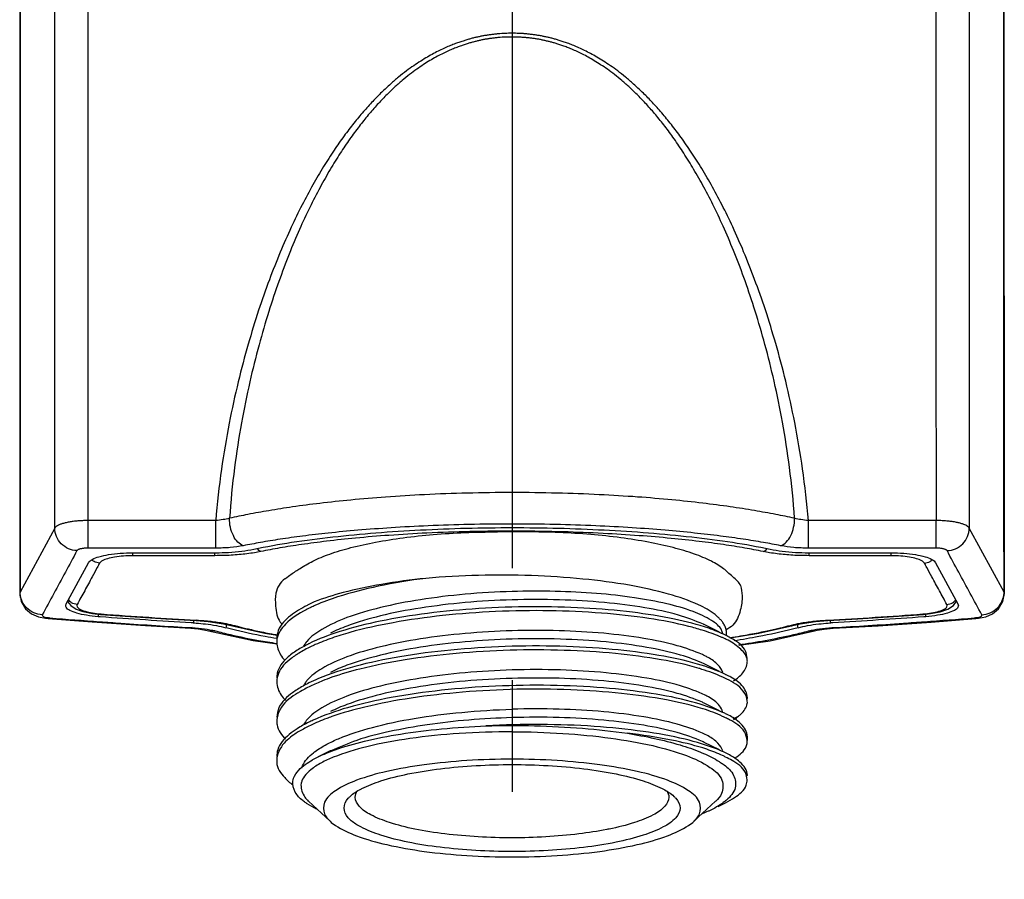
# Model space of a CAD drawing. Extents: x 5500 to 5920, y -4857 to -4263.
# Tile 11 of 20: x 5680.83 to 5691.82, y -4507.5 to -4497.9. Entities that reach past the tile are written whole.
import ezdxf

# ---------------------------------------------------------------- set-up
doc = ezdxf.new("R2010")
doc.units = 0
doc.header["$LTSCALE"] = 5
doc.header["$MEASUREMENT"] = 0
doc.linetypes.add('CENTER', pattern=[2, 1.25, -0.25, 0.25, -0.25])
doc.layers.get('0').update_dxf_attribs({"color": 2, "linetype": 'CONTINUOUS'})
doc.layers.add('CL', color=1, linetype='CENTER')
doc.layers.add('D', color=2, linetype='CONTINUOUS')

# ---------------------------------------------------------------- blocks, each defined once
blk = doc.blocks.new('A$C68571C2D')
at = {"color": 7, "linetype": 'Continuous'}
for p, q in [((3.081, 33.124), (3.076, 3.441)), ((14.066, 3.441), (14.061, 33.116)), ((5.263, 4.255), (3.839, 4.255)), ((3.839, 3.947), (3.839, 4.255)), ((5.263, 3.947), (5.263, 4.255)), ((13.303, 4.255), (11.878, 4.255)), ((11.878, 3.947), (11.878, 4.255)), ((13.303, 3.947), (13.303, 4.255)), ((3.468, 4.17), (3.079, 3.455)), ((8.735, 4.128), (8.407, 4.128)), ((14.062, 3.455), (13.674, 4.17)), ((5.263, 3.947), (3.839, 3.947)), ((4.339, 3.896), (5.248, 3.896)), ((4.339, 3.863), (4.339, 3.896)), ((5.255, 3.863), (4.339, 3.863)), ((5.255, 3.863), (5.255, 3.896)), ((13.303, 3.947), (11.878, 3.947)), ((11.887, 3.863), (11.887, 3.896)), ((12.803, 3.863), (11.887, 3.863)), ((11.893, 3.896), (12.803, 3.896)), ((12.803, 3.863), (12.803, 3.896)), ((3.594, 3.324), (3.844, 3.784)), ((13.298, 3.784), (13.548, 3.324)), ((3.079, 3.455), (3.076, 3.441)), ((3.076, 3.441), (3.092, 3.351)), ((14.05, 3.351), (14.066, 3.441)), ((14.066, 3.441), (14.062, 3.455)), ((3.589, 3.306), (3.594, 3.324)), ((3.609, 3.353), (3.646, 3.305)), ((3.646, 3.305), (3.707, 3.267)), ((6.362, 3.346), (6.303, 3.318)), ((6.308, 3.32), (6.303, 3.318)), ((13.435, 3.267), (13.498, 3.308)), ((13.498, 3.308), (13.532, 3.354)), ((13.548, 3.324), (13.553, 3.306)), ((3.208, 3.213), (3.284, 3.18)), ((3.707, 3.267), (3.782, 3.239)), ((3.951, 3.208), (3.951, 3.181)), ((3.986, 3.212), (3.977, 3.208)), ((12.827, 3.184), (13.165, 3.208)), ((13.156, 3.212), (13.165, 3.208)), ((13.165, 3.208), (13.241, 3.216)), ((13.19, 3.181), (13.19, 3.208)), ((13.241, 3.216), (13.35, 3.237)), ((13.35, 3.237), (13.435, 3.267)), ((13.86, 3.181), (13.934, 3.214)), ((3.284, 3.18), (3.363, 3.164)), ((3.363, 3.164), (3.393, 3.161)), ((3.413, 3.169), (3.393, 3.161)), ((3.393, 3.161), (3.886, 3.123)), ((5.053, 3.143), (5.046, 3.139)), ((5.481, 3.081), (5.448, 3.081)), ((5.448, 3.081), (5.448, 3.081)), ((10.886, 3.008), (10.715, 3.093)), ((11.326, 2.998), (11.785, 3.102)), ((11.66, 3.081), (11.693, 3.081)), ((11.693, 3.081), (11.693, 3.081)), ((11.785, 3.102), (11.957, 3.128)), ((11.957, 3.128), (12.095, 3.139)), ((12.088, 3.143), (12.095, 3.139)), ((12.154, 3.052), (12.656, 3.081)), ((12.656, 3.081), (13.248, 3.122)), ((13.248, 3.122), (13.749, 3.161)), ((13.728, 3.169), (13.749, 3.161)), ((13.749, 3.161), (13.779, 3.164)), ((13.779, 3.164), (13.86, 3.181)), ((5.001, 3.06), (4.987, 3.052)), ((4.987, 3.052), (5.068, 3.045)), ((5.068, 3.045), (5.15, 3.033)), ((5.15, 3.033), (5.682, 2.916)), ((5.194, 3.023), (5.193, 3.023)), ((5.257, 3.023), (5.194, 3.023)), ((11.006, 2.946), (11.326, 2.998)), ((11.451, 2.914), (11.947, 3.023)), ((11.883, 3.023), (11.947, 3.023)), ((11.947, 3.023), (11.947, 3.023)), ((12.056, 3.043), (12.154, 3.052)), ((12.141, 3.06), (12.154, 3.052)), ((5.682, 2.916), (5.949, 2.877)), ((11.105, 2.864), (11.451, 2.914)), ((10.886, 2.57), (10.715, 2.655)), ((10.886, 2.132), (10.715, 2.217)), ((11.04, 2.041), (11.1, 2.072)), ((10.886, 1.694), (10.715, 1.779)), ((11.198, 1.799), (11.198, 1.842)), ((6.542, 1.684), (6.406, 1.617)), ((6.299, 1.123), (6.54, 0.899)), ((10.842, 1.123), (10.601, 0.899)), ((10.871, 1.064), (10.954, 1.105))]:
    blk.add_line(p, q, dxfattribs=at)
for points in [[(3.092, 3.351), (3.14, 3.27), (3.208, 3.213)], [(13.934, 3.214), (14.002, 3.27), (14.05, 3.351)], [(3.782, 3.239), (3.888, 3.218), (3.977, 3.208)], [(3.977, 3.208), (4.309, 3.185), (4.705, 3.159), (5.046, 3.139)], [(3.886, 3.123), (4.478, 3.082), (4.987, 3.052)], [(5.046, 3.139), (5.18, 3.128), (5.352, 3.103)], [(5.352, 3.103), (5.811, 2.999), (5.95, 2.976)], [(12.095, 3.139), (12.432, 3.159), (12.827, 3.184)], [(11.947, 3.023), (11.977, 3.03), (12.056, 3.043)]]:
    blk.add_lwpolyline(points, dxfattribs=at)
blk.add_arc((6.182, 3.402), 0.25, 125.8664, 170.3036, dxfattribs=at)
for points, start_tangent, end_tangent in [([(3.084, 31.791), (3.083, 22.445), (3.081, 12.995), (3.079, 3.455)], (-0.000148, -1), (-0.000168, -1)), ([(14.062, 3.455), (14.06, 12.996), (14.059, 22.445), (14.058, 31.791)], (-0.000168, 1), (-0.000148, 1)), ([(3.839, 4.255), (3.84, 13.726), (3.841, 22.868), (3.841, 31.69)], (0.000091, 1), (0.000089, 1)), ([(13.3, 31.69), (13.301, 22.868), (13.302, 13.726), (13.303, 4.255)], (0.000089, -1), (0.000091, -1)), ([(3.468, 4.17), (3.468, 13.639), (3.469, 22.781), (3.47, 31.603)], (0.000079, 1), (0.000075, 1)), ([(13.672, 31.603), (13.672, 22.781), (13.673, 13.639), (13.674, 4.17)], (0.000075, -1), (0.000079, -1)), ([(11.878, 4.255), (11.814, 4.832), (11.726, 5.349), (11.625, 5.812), (11.514, 6.231), (11.398, 6.608), (11.278, 6.948), (11.156, 7.256), (11.034, 7.533), (10.913, 7.782), (10.792, 8.006), (10.673, 8.209), (10.556, 8.39), (10.444, 8.551), (10.335, 8.693), (10.229, 8.821), (10.125, 8.936), (10.024, 9.038), (9.928, 9.128), (9.837, 9.206), (9.75, 9.274), (9.668, 9.333), (9.591, 9.384), (9.517, 9.429), (9.447, 9.468), (9.38, 9.503), (9.318, 9.532), (9.259, 9.557), (9.204, 9.579), (9.154, 9.597), (9.108, 9.612), (9.066, 9.625), (9.026, 9.636), (8.987, 9.646), (8.948, 9.654), (8.909, 9.663), (8.869, 9.67), (8.829, 9.676), (8.788, 9.682), (8.747, 9.686), (8.707, 9.69), (8.667, 9.692), (8.627, 9.694), (8.589, 9.695), (8.551, 9.695), (8.514, 9.694), (8.475, 9.692), (8.436, 9.69), (8.396, 9.686), (8.355, 9.682), (8.314, 9.676), (8.274, 9.67), (8.234, 9.663), (8.195, 9.655), (8.156, 9.646), (8.116, 9.636), (8.077, 9.625), (8.035, 9.612), (7.989, 9.597), (7.938, 9.579), (7.884, 9.558), (7.825, 9.533), (7.762, 9.503), (7.696, 9.469), (7.626, 9.43), (7.552, 9.385), (7.474, 9.333), (7.392, 9.274), (7.305, 9.206), (7.214, 9.128), (7.117, 9.038), (7.016, 8.935), (6.912, 8.82), (6.805, 8.692), (6.696, 8.549), (6.584, 8.389), (6.467, 8.207), (6.348, 8.003), (6.227, 7.778), (6.106, 7.529), (5.984, 7.251), (5.862, 6.942), (5.742, 6.602), (5.626, 6.224), (5.515, 5.805), (5.414, 5.342), (5.327, 4.828), (5.263, 4.255)], (-0.086464, 0.996255), (-0.086309, -0.996268)), ([(11.724, 4.28), (11.668, 4.847), (11.589, 5.354), (11.496, 5.81), (11.393, 6.222), (11.284, 6.594), (11.172, 6.93), (11.057, 7.234), (10.941, 7.509), (10.827, 7.754), (10.712, 7.977), (10.598, 8.178), (10.487, 8.358), (10.38, 8.516), (10.276, 8.658), (10.174, 8.784), (10.074, 8.899), (9.977, 9), (9.885, 9.089), (9.797, 9.167), (9.714, 9.234), (9.635, 9.293), (9.56, 9.344), (9.489, 9.389), (9.422, 9.428), (9.357, 9.462), (9.296, 9.491), (9.24, 9.516), (9.187, 9.538), (9.138, 9.556), (9.093, 9.571), (9.052, 9.584), (9.014, 9.595), (8.976, 9.604), (8.938, 9.613), (8.899, 9.622), (8.861, 9.629), (8.822, 9.635), (8.782, 9.64), (8.743, 9.645), (8.703, 9.648), (8.664, 9.651), (8.625, 9.652), (8.588, 9.653), (8.553, 9.653), (8.516, 9.652), (8.478, 9.651), (8.44, 9.649), (8.401, 9.645), (8.361, 9.641), (8.321, 9.635), (8.282, 9.629), (8.243, 9.622), (8.205, 9.614), (8.167, 9.605), (8.129, 9.595), (8.09, 9.584), (8.049, 9.571), (8.005, 9.556), (7.956, 9.538), (7.903, 9.517), (7.847, 9.492), (7.786, 9.463), (7.721, 9.429), (7.654, 9.39), (7.582, 9.345), (7.507, 9.294), (7.428, 9.235), (7.344, 9.167), (7.256, 9.089), (7.164, 9), (7.067, 8.898), (6.966, 8.783), (6.865, 8.656), (6.76, 8.515), (6.653, 8.356), (6.542, 8.176), (6.428, 7.974), (6.313, 7.751), (6.198, 7.505), (6.083, 7.23), (5.968, 6.924), (5.855, 6.588), (5.747, 6.215), (5.644, 5.803), (5.551, 5.347), (5.473, 4.843), (5.418, 4.28)], (-0.065215, 0.997871), (-0.065209, -0.997872)), ([(11.724, 4.28), (11.516, 4.323), (11.278, 4.366), (11.006, 4.409), (10.7, 4.449), (10.356, 4.486), (9.972, 4.518), (9.545, 4.544), (9.075, 4.561), (8.573, 4.568), (8.069, 4.561), (7.594, 4.544), (7.16, 4.517), (6.771, 4.484), (6.425, 4.447), (6.121, 4.407), (5.856, 4.365), (5.623, 4.323), (5.418, 4.28)], (-0.976035, 0.217615), (-0.976039, -0.217597)), ([(3.839, 4.255), (3.788, 4.254), (3.737, 4.251), (3.686, 4.247), (3.638, 4.24), (3.594, 4.231), (3.555, 4.221), (3.523, 4.21), (3.497, 4.197), (3.479, 4.184), (3.468, 4.17)], (-1, 0.000044), (-0.469187, -0.883099)), ([(5.418, 4.28), (5.345, 4.265), (5.263, 4.255)], (-0.96388, -0.266336), (-0.997024, -0.077097)), ([(5.571, 3.974), (5.51, 4.014), (5.46, 4.087), (5.427, 4.18), (5.418, 4.28)], (-0.948399, 0.317078), (0.035126, 0.999383)), ([(11.571, 3.974), (11.376, 4.01), (11.152, 4.047), (10.896, 4.082), (10.606, 4.116), (10.279, 4.147), (9.913, 4.174), (9.505, 4.196), (9.054, 4.211), (8.573, 4.216), (8.09, 4.211), (7.635, 4.196), (7.22, 4.174), (6.848, 4.146), (6.519, 4.115), (6.232, 4.081), (5.981, 4.046), (5.763, 4.01), (5.571, 3.974)], (-0.980517, 0.196435), (-0.980517, -0.196435)), ([(5.689, 3.936), (6.111, 4.012), (6.569, 4.072), (7.051, 4.118), (7.55, 4.15), (8.06, 4.17), (8.575, 4.176), (9.09, 4.17), (9.598, 4.15), (10.095, 4.118), (10.576, 4.072), (11.032, 4.012), (11.453, 3.936)], (0.978838, 0.204639), (0.978838, -0.204639)), ([(11.571, 3.974), (11.631, 4.014), (11.682, 4.087), (11.714, 4.18), (11.724, 4.28)], (0.948377, 0.317145), (-0.035124, 0.999383)), ([(11.878, 4.255), (11.796, 4.265), (11.724, 4.28)], (-0.997022, 0.07712), (-0.963868, 0.266379)), ([(13.674, 4.17), (13.664, 4.182), (13.647, 4.195), (13.623, 4.208), (13.591, 4.22), (13.552, 4.23), (13.508, 4.239), (13.461, 4.246), (13.41, 4.251), (13.357, 4.254), (13.303, 4.255)], (-0.46919, 0.883097), (-1, 0.000041)), ([(3.715, 3.919), (3.62, 3.941), (3.54, 3.996), (3.486, 4.077), (3.468, 4.17)], (-0.99934, 0.036333), (0.001334, 0.999999)), ([(11.374, 3.909), (11.168, 3.948), (10.932, 3.986), (10.66, 4.022), (10.347, 4.056), (9.989, 4.086), (9.589, 4.111), (9.141, 4.129), (8.638, 4.137), (8.101, 4.132), (7.621, 4.115), (7.197, 4.09), (6.824, 4.059), (6.5, 4.024), (6.22, 3.987), (5.978, 3.949), (5.767, 3.909)], (-0.97978, 0.20008), (-0.979779, -0.200081)), ([(13.426, 3.919), (13.521, 3.941), (13.601, 3.996), (13.655, 4.077), (13.674, 4.17)], (0.99934, 0.036333), (-0.001334, 0.999999)), ([(5.571, 3.974), (5.426, 3.954), (5.263, 3.947)], (-0.980498, -0.196528), (-1, -0.000091)), ([(11.878, 3.947), (11.716, 3.954), (11.571, 3.974)], (-1, 0.000084), (-0.980496, 0.196541)), ([(3.715, 3.919), (3.586, 3.68), (3.456, 3.442), (3.327, 3.204)], (-0.477016, -0.878894), (-0.477028, -0.878888)), ([(3.839, 3.947), (3.822, 3.947), (3.805, 3.946), (3.788, 3.944), (3.772, 3.942), (3.757, 3.939), (3.744, 3.936), (3.734, 3.932), (3.725, 3.928), (3.719, 3.924), (3.715, 3.919)], (-1, -0.000005), (-0.476993, -0.878907)), ([(3.844, 3.784), (3.883, 3.82), (3.96, 3.851), (4.068, 3.875), (4.198, 3.89), (4.339, 3.896)], (0.477194, 0.878798), (1, 0)), ([(4.233, 3.859), (4.135, 3.848), (4.055, 3.829), (3.997, 3.806), (3.967, 3.78)], (-0.997125, -0.075776), (-0.476268, -0.8793)), ([(4.339, 3.863), (4.233, 3.859)], (-1, 0.000141), (-0.997125, -0.075776)), ([(5.248, 3.896), (5.265, 3.896)], (1, 0), (0.999981, 0.006129)), ([(5.612, 3.884), (5.437, 3.868), (5.255, 3.863)], (-0.992462, -0.122552), (-1, 0.000048)), ([(5.265, 3.896), (5.405, 3.9), (5.554, 3.914), (5.689, 3.936)], (0.999981, 0.006129), (0.978838, 0.204639)), ([(5.695, 3.896), (5.612, 3.884)], (-0.987043, -0.160458), (-0.992462, -0.122552)), ([(5.767, 3.909), (5.695, 3.896)], (-0.979749, -0.20023), (-0.987043, -0.160458)), ([(5.767, 3.909), (5.728, 3.939), (5.725, 3.942)], (-0.950233, 0.31154), (-0.603068, 0.79769)), ([(11.374, 3.909), (11.414, 3.939), (11.416, 3.942)], (0.950168, 0.311739), (0.602988, 0.79775)), ([(11.446, 3.896), (11.374, 3.909)], (-0.987043, 0.160458), (-0.979748, 0.200234)), ([(11.531, 3.884), (11.446, 3.896)], (-0.992508, 0.122182), (-0.987043, 0.160458)), ([(11.453, 3.936), (11.587, 3.914), (11.736, 3.9), (11.877, 3.896)], (0.978838, -0.204639), (0.999981, -0.006129)), ([(11.887, 3.863), (11.705, 3.868), (11.531, 3.884)], (-1, -0.000049), (-0.992508, 0.122182)), ([(11.877, 3.896), (11.893, 3.896)], (0.999981, -0.006129), (1, 0)), ([(12.803, 3.896), (12.943, 3.89), (13.074, 3.875), (13.181, 3.851), (13.258, 3.82), (13.298, 3.784)], (1, 0), (0.477194, -0.878798)), ([(12.909, 3.859), (12.803, 3.863)], (-0.997123, 0.075798), (-1, -0.00014)), ([(13.174, 3.78), (13.144, 3.806), (13.087, 3.829), (13.006, 3.848), (12.909, 3.859)], (-0.47627, 0.879299), (-0.997123, 0.075798)), ([(13.426, 3.919), (13.423, 3.923), (13.417, 3.927), (13.409, 3.931), (13.399, 3.935), (13.386, 3.939), (13.371, 3.942), (13.355, 3.944), (13.338, 3.946), (13.321, 3.947), (13.303, 3.947)], (-0.477076, 0.878862), (-1, 0)), ([(13.814, 3.204), (13.685, 3.442), (13.556, 3.68), (13.426, 3.919)], (-0.477028, 0.878888), (-0.477016, 0.878894)), ([(3.905, 3.798), (3.881, 3.817)], (-0.85844, 0.512914), (-0.711297, 0.702892)), ([(3.967, 3.78), (3.905, 3.798)], (-0.999333, 0.036509), (-0.85844, 0.512914)), ([(3.967, 3.78), (3.941, 3.731)], (-0.477106, -0.878846), (-0.477106, -0.878846)), ([(13.174, 3.78), (13.236, 3.798)], (0.999333, 0.036509), (0.858466, 0.512871)), ([(13.2, 3.731), (13.174, 3.78)], (-0.477106, 0.878846), (-0.477106, 0.878846)), ([(13.236, 3.798), (13.26, 3.817)], (0.858466, 0.512871), (0.711297, 0.702892)), ([(3.941, 3.731), (3.884, 3.626), (3.801, 3.472), (3.717, 3.319)], (-0.477106, -0.878846), (-0.47711, -0.878844)), ([(10.837, 3.205), (10.653, 3.314), (10.318, 3.434), (9.882, 3.532), (9.361, 3.602), (8.789, 3.64), (8.197, 3.643), (7.609, 3.61)], (-0.782665, 0.622443), (-0.996168, -0.087464)), ([(13.424, 3.319), (13.341, 3.472), (13.257, 3.626), (13.2, 3.731)], (-0.47711, 0.878844), (-0.477106, 0.878846)), ([(7.609, 3.61), (7.113, 3.543), (6.685, 3.451), (6.362, 3.346)], (-0.994863, -0.101235), (-0.928035, -0.372492)), ([(7.609, 3.61), (7.077, 3.521), (6.624, 3.402), (6.377, 3.309)], (-0.991622, -0.129177), (-0.915012, -0.403426)), ([(3.08, 3.442), (3.079, 3.455)], (-0.053187, 0.998585), (0.002069, 0.999998)), ([(3.098, 3.362), (3.08, 3.442)], (-0.383691, 0.923462), (-0.053187, 0.998585)), ([(8.571, 3.463), (8.046, 3.432), (7.548, 3.371), (7.101, 3.283), (6.728, 3.171), (6.447, 3.039), (6.281, 2.906)], (-0.999563, -0.02956), (-0.63066, -0.776059)), ([(10.797, 3.14), (10.591, 3.239), (10.3, 3.325), (9.936, 3.393), (9.514, 3.441), (9.053, 3.464), (8.571, 3.463)], (-0.84819, 0.529692), (-0.999563, -0.02956)), ([(14.043, 3.362), (14.062, 3.442)], (0.383688, 0.923463), (0.053184, 0.998585)), ([(14.062, 3.442), (14.062, 3.455)], (0.053184, 0.998585), (-0.002068, 0.999998)), ([(3.327, 3.204), (3.232, 3.226), (3.152, 3.281), (3.098, 3.362)], (-0.99934, 0.03633), (-0.383691, 0.923462)), ([(3.951, 3.181), (3.821, 3.197), (3.713, 3.221), (3.635, 3.252), (3.594, 3.287), (3.59, 3.306)], (-0.997272, 0.073817), (-0.025735, 0.999669)), ([(3.655, 3.337), (3.618, 3.371)], (-0.858388, 0.513), (-0.594146, 0.804357)), ([(3.717, 3.319), (3.655, 3.337)], (-0.999333, 0.036517), (-0.858388, 0.513)), ([(3.717, 3.319), (3.718, 3.291), (3.748, 3.265), (3.807, 3.242), (3.888, 3.224)], (-0.47792, -0.878403), (0.987066, -0.160315)), ([(6.283, 3.308), (6.099, 3.193), (5.962, 3.028), (5.946, 2.937)], (-0.89, -0.455961), (-0.00589, -0.999983)), ([(6.289, 3.311), (6.283, 3.308)], (-0.892018, -0.452), (-0.89, -0.455961)), ([(6.303, 3.318), (6.289, 3.311)], (-0.896593, -0.442856), (-0.892018, -0.452)), ([(6.377, 3.309), (6.323, 3.284)], (-0.915012, -0.403426), (-0.902817, -0.430024)), ([(8.571, 3.37), (8.046, 3.339), (7.548, 3.278), (7.101, 3.19), (6.728, 3.077), (6.543, 2.998)], (-0.999563, -0.02956), (-0.895881, -0.444295)), ([(10.715, 3.093), (10.706, 3.097), (10.427, 3.199), (10.053, 3.281), (9.603, 3.34), (9.1, 3.37), (8.571, 3.37)], (-0.907429, 0.420206), (-0.999563, -0.02956)), ([(13.552, 3.306), (13.548, 3.287), (13.508, 3.252), (13.43, 3.221), (13.321, 3.197), (13.19, 3.181)], (-0.023543, -0.999723), (-0.997272, -0.073817)), ([(13.253, 3.224), (13.335, 3.242), (13.393, 3.265), (13.424, 3.291), (13.424, 3.319)], (0.987071, 0.160282), (-0.477922, 0.878402)), ([(13.424, 3.319), (13.486, 3.337)], (0.999339, 0.036342), (0.858457, 0.512885)), ([(13.486, 3.337), (13.523, 3.371)], (0.858457, 0.512885), (0.594328, 0.804223)), ([(13.814, 3.204), (13.909, 3.226), (13.99, 3.281), (14.043, 3.362)], (0.99934, 0.036334), (0.383688, 0.923463)), ([(3.327, 3.204), (3.329, 3.193), (3.345, 3.182), (3.374, 3.174), (3.394, 3.171)], (-0.476953, -0.878929), (0.991815, -0.127685)), ([(3.888, 3.224), (3.977, 3.213)], (0.987066, -0.160315), (0.996769, -0.080319)), ([(3.977, 3.213), (3.986, 3.212)], (0.996769, -0.080319), (0.997294, -0.073515)), ([(3.986, 3.212), (4.517, 3.175), (5.046, 3.143)], (0.997284, -0.073655), (0.998443, -0.055773)), ([(6.273, 3.259), (6.043, 3.099), (5.947, 2.934)], (-0.889971, -0.456017), (-0.165878, -0.986146)), ([(6.298, 3.272), (6.273, 3.259)], (-0.896726, -0.442586), (-0.889971, -0.456017)), ([(6.318, 3.281), (6.298, 3.272)], (-0.901657, -0.432452), (-0.896726, -0.442586)), ([(10.954, 2.974), (10.766, 3.052), (10.386, 3.154), (9.914, 3.231), (9.373, 3.278), (8.792, 3.292), (8.199, 3.272), (7.626, 3.218), (7.1, 3.131), (6.649, 3.015), (6.303, 2.88)], (-0.895957, 0.444141), (-0.897916, -0.440167)), ([(6.323, 3.284), (6.318, 3.281)], (-0.902817, -0.430024), (-0.901657, -0.432452)), ([(10.694, 3.031), (10.545, 3.073), (10.098, 3.162), (9.57, 3.221), (8.99, 3.248), (8.388, 3.239), (7.796, 3.194), (7.244, 3.115), (6.762, 3.006), (6.562, 2.943)], (-0.954241, 0.299037), (-0.944369, -0.328888)), ([(10.868, 3.178), (10.837, 3.205)], (-0.735709, 0.677298), (-0.782665, 0.622443)), ([(12.095, 3.143), (12.624, 3.175), (13.156, 3.212)], (0.998443, 0.055774), (0.997284, 0.073655)), ([(13.156, 3.212), (13.164, 3.213)], (0.997294, 0.073514), (0.996772, 0.080288)), ([(13.164, 3.213), (13.253, 3.224)], (0.996772, 0.080288), (0.987071, 0.160282)), ([(13.796, 3.182), (13.813, 3.193)], (0.944516, 0.328467), (0.535814, 0.844336)), ([(13.813, 3.193), (13.814, 3.204)], (0.535814, 0.844336), (-0.476953, 0.878929)), ([(3.394, 3.171), (3.413, 3.169)], (0.991815, -0.127685), (0.996657, -0.081698)), ([(3.413, 3.169), (3.97, 3.126)], (0.996651, -0.081772), (0.997387, -0.072249)), ([(3.975, 3.18), (3.951, 3.181)], (-0.997301, 0.073418), (-0.997271, 0.073821)), ([(3.97, 3.126), (4.203, 3.109), (4.988, 3.06)], (0.997387, -0.072249), (0.998459, -0.055492)), ([(4.991, 3.114), (4.48, 3.145), (3.975, 3.18)], (-0.99841, 0.056365), (-0.997301, 0.073418)), ([(5.013, 3.112), (4.991, 3.114)], (-0.998431, 0.056003), (-0.99841, 0.056365)), ([(5.016, 3.143), (5.012, 3.112)], (-0.115006, -0.993365), (-0.111569, -0.993757)), ([(5.013, 3.112), (5.044, 3.111)], (0.99843, -0.056013), (0.997672, -0.068198)), ([(5.044, 3.111), (5.148, 3.101)], (0.997672, -0.068198), (0.993606, -0.112904)), ([(5.046, 3.143), (5.053, 3.143)], (0.998443, -0.055773), (0.99845, -0.055663)), ([(5.053, 3.143), (5.211, 3.13), (5.356, 3.109)], (0.998426, -0.05608), (0.984134, -0.177424)), ([(5.148, 3.101), (5.271, 3.083), (5.378, 3.059)], (0.993606, -0.112904), (0.964421, -0.264371)), ([(5.356, 3.109), (5.45, 3.089)], (0.984134, -0.177424), (0.971603, -0.236617)), ([(5.381, 3.089), (5.378, 3.059)], (-0.090014, -0.995941), (-0.086452, -0.996256)), ([(5.45, 3.089), (5.481, 3.081)], (0.971603, -0.236617), (0.965473, -0.260503)), ([(5.481, 3.081), (5.529, 3.069)], (0.964675, -0.263442), (0.968913, -0.2474)), ([(10.817, 3.127), (10.797, 3.14)], (-0.829555, 0.558425), (-0.84819, 0.529692)), ([(10.863, 3.091), (10.817, 3.127)], (-0.733878, 0.679282), (-0.829555, 0.558425)), ([(10.909, 3.032), (10.863, 3.091)], (-0.439139, 0.898419), (-0.733878, 0.679282)), ([(10.881, 3.166), (10.868, 3.178)], (-0.711411, 0.702777), (-0.735709, 0.677298)), ([(10.957, 3.051), (10.95, 3.071), (10.941, 3.089), (10.93, 3.107), (10.919, 3.123), (10.907, 3.138), (10.894, 3.152), (10.881, 3.166)], (-0.288948, 0.957345), (-0.711411, 0.702777)), ([(11.615, 3.069), (11.66, 3.081)], (0.968784, 0.247906), (0.964675, 0.263443)), ([(11.66, 3.081), (11.691, 3.089)], (0.96539, 0.260809), (0.971543, 0.236865)), ([(11.691, 3.089), (11.785, 3.109)], (0.971543, 0.236865), (0.984104, 0.177592)), ([(11.764, 3.059), (11.761, 3.09)], (-0.084926, 0.996387), (-0.088548, 0.996072)), ([(11.763, 3.059), (11.87, 3.083), (11.994, 3.101)], (0.964421, 0.264371), (0.993606, 0.112903)), ([(11.785, 3.109), (11.93, 3.13), (12.088, 3.143)], (0.984104, 0.177592), (0.998416, 0.056271)), ([(11.994, 3.101), (12.098, 3.111)], (0.993606, 0.112903), (0.997672, 0.068192)), ([(12.088, 3.143), (12.095, 3.143)], (0.99845, 0.055663), (0.998443, 0.055773)), ([(12.098, 3.111), (12.129, 3.112)], (0.997672, 0.068192), (0.99843, 0.056013)), ([(12.129, 3.112), (12.125, 3.144)], (-0.111574, 0.993756), (-0.115008, 0.993365)), ([(12.151, 3.114), (12.129, 3.112)], (-0.99841, -0.056365), (-0.998431, -0.056003)), ([(13.167, 3.18), (12.662, 3.145), (12.151, 3.114)], (-0.997301, -0.073417), (-0.99841, -0.056365)), ([(12.154, 3.06), (12.939, 3.109), (13.171, 3.126)], (0.998459, 0.055492), (0.997387, 0.072249)), ([(13.19, 3.181), (13.167, 3.18)], (-0.997271, -0.073821), (-0.997301, -0.073417)), ([(13.171, 3.126), (13.728, 3.169)], (0.997387, 0.072249), (0.996651, 0.081772)), ([(13.728, 3.169), (13.767, 3.174), (13.796, 3.182)], (0.996657, 0.081698), (0.944516, 0.328467)), ([(4.988, 3.06), (5.001, 3.06)], (0.998459, -0.055492), (0.998471, -0.055278)), ([(5.001, 3.06), (5.139, 3.046)], (0.998471, -0.055284), (0.990226, -0.139476)), ([(5.139, 3.046), (5.255, 3.024)], (0.990226, -0.139476), (0.967171, -0.254125)), ([(5.255, 3.024), (5.426, 2.982)], (0.966933, -0.255032), (0.974766, -0.223227)), ([(5.439, 3.043), (5.378, 3.059)], (-0.968115, 0.250508), (-0.964421, 0.264371)), ([(5.426, 2.982), (5.742, 2.917), (5.942, 2.884)], (0.974766, -0.223227), (0.98763, -0.1568)), ([(5.943, 2.937), (5.815, 2.96), (5.439, 3.043)], (-0.985345, 0.170573), (-0.968115, 0.250508)), ([(5.529, 3.069), (5.583, 3.055), (5.645, 3.041), (5.715, 3.025), (5.796, 3.008), (5.888, 2.99), (5.951, 2.979)], (0.968913, -0.2474), (0.984234, -0.176871)), ([(8.571, 3.025), (8.046, 2.994), (7.548, 2.933), (7.101, 2.845), (6.728, 2.733), (6.447, 2.601), (6.281, 2.468)], (-0.999563, -0.02956), (-0.63066, -0.776059)), ([(10.695, 2.758), (10.414, 2.858), (10.041, 2.939), (9.594, 2.996), (9.095, 3.025), (8.571, 3.025)], (-0.913342, 0.407194), (-0.999563, -0.02956)), ([(10.888, 2.961), (10.694, 3.031)], (-0.924389, 0.381452), (-0.954241, 0.299037)), ([(10.922, 2.992), (10.909, 3.032)], (-0.205865, 0.97858), (-0.439139, 0.898419)), ([(10.979, 2.961), (10.954, 2.974)], (-0.886403, 0.462915), (-0.895957, 0.444141)), ([(10.961, 2.971), (10.963, 2.984), (10.964, 3.007), (10.962, 3.03), (10.957, 3.051)], (0.208346, 0.978055), (-0.288948, 0.957345)), ([(11.003, 2.947), (11.063, 2.957), (11.175, 2.976), (11.273, 2.994), (11.36, 3.011), (11.436, 3.027), (11.504, 3.042), (11.563, 3.056), (11.615, 3.069)], (0.987943, 0.15482), (0.968784, 0.247906)), ([(11.702, 3.043), (11.324, 2.959), (11.05, 2.912)], (-0.968126, -0.250464), (-0.988042, -0.154188)), ([(11.098, 2.868), (11.396, 2.917), (11.715, 2.982)], (0.989173, 0.146751), (0.974639, 0.223781)), ([(11.763, 3.059), (11.702, 3.043)], (-0.964421, -0.264371), (-0.968126, -0.250464)), ([(11.715, 2.982), (11.88, 3.023)], (0.974639, 0.223781), (0.967008, 0.254747)), ([(11.88, 3.023), (12.001, 3.046)], (0.966703, 0.255901), (0.990099, 0.140369)), ([(12.001, 3.046), (12.141, 3.06)], (0.990099, 0.140369), (0.998471, 0.055286)), ([(12.141, 3.06), (12.154, 3.06)], (0.998471, 0.055278), (0.998459, 0.055492)), ([(5.947, 2.934), (5.946, 2.929), (5.944, 2.894)], (-0.165878, -0.986146), (0.033159, -0.99945)), ([(5.944, 2.894), (5.987, 2.757), (6.037, 2.692)], (0.033159, -0.99945), (0.689522, -0.724265)), ([(6.303, 2.88), (6.296, 2.876), (6.172, 2.807)], (-0.897916, -0.440167), (-0.840546, -0.54174)), ([(6.271, 2.893), (6.245, 2.853)], (-0.597607, -0.801789), (-0.484648, -0.874709)), ([(6.281, 2.906), (6.272, 2.895), (6.271, 2.893)], (-0.63066, -0.776059), (-0.597607, -0.801789)), ([(6.375, 2.87), (6.323, 2.846)], (-0.914692, -0.404151), (-0.902193, -0.431332)), ([(6.562, 2.943), (6.375, 2.87)], (-0.944369, -0.328888), (-0.914692, -0.404151)), ([(8.571, 2.932), (8.046, 2.901), (7.548, 2.84), (7.101, 2.751), (6.728, 2.639), (6.543, 2.56)], (-0.999563, -0.02956), (-0.895881, -0.444295)), ([(10.715, 2.654), (10.45, 2.754), (10.075, 2.839), (9.62, 2.9), (9.11, 2.931), (8.571, 2.932)], (-0.905675, 0.423973), (-0.999563, -0.02956)), ([(10.919, 2.948), (10.888, 2.961)], (-0.916377, 0.400315), (-0.924389, 0.381452)), ([(10.934, 2.941), (10.919, 2.948)], (-0.911185, 0.411997), (-0.916377, 0.400315)), ([(10.962, 2.928), (10.934, 2.941)], (-0.898696, 0.438573), (-0.911185, 0.411997)), ([(11.194, 2.713), (11.109, 2.832), (10.962, 2.928)], (-0.246834, 0.969058), (-0.898696, 0.438573)), ([(11.194, 2.718), (11.176, 2.797), (11.034, 2.931), (10.979, 2.961)], (-0.023037, 0.999735), (-0.886403, 0.462915)), ([(6.172, 2.807), (6.059, 2.72), (5.95, 2.553), (5.945, 2.499)], (-0.840546, -0.54174), (0.027527, -0.999621)), ([(6.155, 2.751), (6.104, 2.715), (5.963, 2.547)], (-0.829227, -0.558912), (-0.352423, -0.935841)), ([(6.194, 2.776), (6.155, 2.751)], (-0.851706, -0.524019), (-0.829227, -0.558912)), ([(6.323, 2.846), (6.194, 2.776)], (-0.902193, -0.431332), (-0.851706, -0.524019)), ([(10.954, 2.536), (10.642, 2.653), (10.21, 2.749), (9.689, 2.817), (9.106, 2.851), (8.495, 2.849), (7.887, 2.809), (7.317, 2.734), (6.815, 2.626), (6.409, 2.49), (6.303, 2.442)], (-0.906557, 0.422084), (-0.895549, -0.444963)), ([(10.691, 2.594), (10.659, 2.604), (10.237, 2.701), (9.726, 2.77), (9.153, 2.806), (8.549, 2.807), (7.946, 2.771), (7.377, 2.7), (6.872, 2.597), (6.56, 2.505)], (-0.953585, 0.301124), (-0.943707, -0.330782)), ([(10.721, 2.746), (10.695, 2.758)], (-0.904006, 0.427519), (-0.913342, 0.407194)), ([(10.76, 2.726), (10.721, 2.746)], (-0.878806, 0.477179), (-0.904006, 0.427519)), ([(10.922, 2.56), (10.869, 2.644), (10.76, 2.726)], (-0.303554, 0.952814), (-0.878806, 0.477179)), ([(11.044, 2.466), (11.146, 2.554), (11.197, 2.675)], (0.852987, 0.521933), (0.049704, 0.998764)), ([(11.197, 2.675), (11.197, 2.694), (11.194, 2.713)], (0.049704, 0.998764), (-0.246834, 0.969058)), ([(5.963, 2.547), (5.946, 2.456)], (-0.352423, -0.935841), (-0.005512, -0.999985)), ([(8.571, 2.587), (8.046, 2.556), (7.548, 2.495), (7.101, 2.407), (6.728, 2.295), (6.447, 2.163), (6.281, 2.03)], (-0.999563, -0.02956), (-0.63066, -0.776059)), ([(10.764, 2.286), (10.726, 2.305), (10.45, 2.41), (10.075, 2.495), (9.62, 2.555), (9.11, 2.587), (8.571, 2.587)], (-0.883723, 0.46801), (-0.999563, -0.02956)), ([(10.922, 2.507), (10.691, 2.594)], (-0.912845, 0.408306), (-0.953585, 0.301124)), ([(10.99, 2.519), (10.961, 2.533), (10.954, 2.536)], (-0.894774, 0.446519), (-0.906557, 0.422084)), ([(5.946, 2.456), (5.959, 2.375), (6.044, 2.248)], (-0.005512, -0.999985), (0.718938, -0.695074)), ([(6.303, 2.442), (6.175, 2.369)], (-0.895549, -0.444963), (-0.842788, -0.538246)), ([(6.271, 2.455), (6.247, 2.418)], (-0.597607, -0.801789), (-0.495747, -0.868467)), ([(6.281, 2.468), (6.272, 2.457), (6.271, 2.455)], (-0.63066, -0.776059), (-0.597607, -0.801789)), ([(10.955, 2.099), (10.914, 2.117), (10.574, 2.233), (10.124, 2.325), (9.59, 2.387), (9, 2.415), (8.387, 2.406), (7.783, 2.36), (7.223, 2.279), (6.736, 2.166), (6.35, 2.026), (6.303, 2.004)], (-0.907328, 0.420425), (-0.897778, -0.440448)), ([(6.56, 2.505), (6.457, 2.466), (6.321, 2.407)], (-0.943707, -0.330782), (-0.900117, -0.435648)), ([(8.571, 2.493), (8.046, 2.463), (7.548, 2.402), (7.101, 2.313), (6.728, 2.201), (6.543, 2.122)], (-0.999563, -0.02956), (-0.895881, -0.444295)), ([(10.715, 2.217), (10.695, 2.226), (10.414, 2.326), (10.041, 2.407), (9.594, 2.464), (9.095, 2.494), (8.571, 2.493)], (-0.906618, 0.421953), (-0.999563, -0.02956)), ([(10.94, 2.499), (10.922, 2.507)], (-0.908511, 0.417861), (-0.912845, 0.408306)), ([(10.952, 2.493), (10.94, 2.499)], (-0.905466, 0.424418), (-0.908511, 0.417861)), ([(10.969, 2.485), (10.952, 2.493)], (-0.901158, 0.433491), (-0.905466, 0.424418)), ([(11.197, 2.237), (11.151, 2.352), (10.969, 2.485)], (-0.05294, 0.998598), (-0.901158, 0.433491)), ([(11.014, 2.506), (10.99, 2.519)], (-0.88027, 0.474473), (-0.894774, 0.446519)), ([(11.196, 2.256), (11.149, 2.398), (11.014, 2.506)], (0.132728, 0.991152), (-0.88027, 0.474473)), ([(6.175, 2.369), (6.122, 2.333), (5.968, 2.163), (5.946, 2.061)], (-0.842788, -0.538246), (-0.015994, -0.999872)), ([(6.196, 2.339), (6.155, 2.314), (5.982, 2.147)], (-0.856613, -0.51596), (-0.485776, -0.874083)), ([(6.321, 2.407), (6.196, 2.339)], (-0.900117, -0.435648), (-0.856613, -0.51596)), ([(10.699, 2.154), (10.294, 2.253), (9.792, 2.325), (9.226, 2.365), (8.624, 2.371), (8.019, 2.339), (7.444, 2.273), (6.929, 2.173), (6.559, 2.066)], (-0.952842, 0.303466), (-0.943363, -0.331762)), ([(10.887, 2.187), (10.764, 2.286)], (-0.590711, 0.806883), (-0.883723, 0.46801)), ([(11.126, 2.095), (11.196, 2.211), (11.197, 2.237)], (0.720461, 0.693496), (-0.05294, 0.998598)), ([(5.982, 2.147), (5.945, 2.018)], (-0.485776, -0.874083), (-0.033978, -0.999423)), ([(6.502, 1.757), (6.635, 1.82), (7.012, 1.946), (7.479, 2.046), (8.009, 2.114), (8.571, 2.149)], (0.880654, 0.473759), (0.999563, 0.02956)), ([(10.76, 1.85), (10.695, 1.882), (10.414, 1.982), (10.041, 2.063), (9.594, 2.12), (9.095, 2.149), (8.571, 2.149)], (-0.878806, 0.477179), (-0.999563, -0.02956)), ([(10.703, 2.153), (10.699, 2.154)], (-0.95233, 0.305069), (-0.952842, 0.303466)), ([(10.921, 2.069), (10.703, 2.153)], (-0.9099, 0.414827), (-0.95233, 0.305069)), ([(10.921, 2.119), (10.887, 2.187)], (-0.276263, 0.961082), (-0.590711, 0.806883)), ([(10.987, 2.083), (10.955, 2.099)], (-0.890337, 0.455301), (-0.907328, 0.420425)), ([(11.1, 2.072), (11.126, 2.095)], (0.772428, 0.635103), (0.720461, 0.693496)), ([(5.945, 2.018), (5.948, 1.974), (6.043, 1.813)], (-0.033978, -0.999423), (0.704626, -0.709578)), ([(6.303, 2.004), (6.173, 1.931)], (-0.897778, -0.440448), (-0.839369, -0.543562)), ([(6.271, 2.017), (6.246, 1.978)], (-0.597607, -0.801789), (-0.48977, -0.871852)), ([(6.281, 2.03), (6.272, 2.019), (6.271, 2.017)], (-0.63066, -0.776059), (-0.597607, -0.801789)), ([(6.502, 2.045), (6.32, 1.968)], (-0.935935, -0.352174), (-0.900146, -0.435588)), ([(6.559, 2.066), (6.502, 2.045)], (-0.943363, -0.331762), (-0.935935, -0.352174)), ([(8.571, 2.055), (8.087, 2.028), (7.625, 1.975), (7.202, 1.899), (6.838, 1.801), (6.547, 1.686), (6.542, 1.684)], (-0.999563, -0.02956), (-0.896413, -0.44322)), ([(10.955, 1.661), (10.863, 1.701), (10.502, 1.813), (10.036, 1.9), (9.489, 1.957), (8.893, 1.978), (8.279, 1.963)], (-0.899654, 0.436603), (-0.998456, -0.055553)), ([(10.715, 1.779), (10.695, 1.788), (10.414, 1.888), (10.041, 1.969), (9.594, 2.026), (9.095, 2.056), (8.571, 2.055)], (-0.906618, 0.421953), (-0.999563, -0.02956)), ([(10.939, 2.061), (10.921, 2.069)], (-0.905173, 0.425044), (-0.9099, 0.414827)), ([(10.954, 2.054), (10.939, 2.061)], (-0.901126, 0.433558), (-0.905173, 0.425044)), ([(10.999, 2.031), (10.954, 2.054)], (-0.887641, 0.460536), (-0.901126, 0.433558)), ([(11.053, 2.045), (10.987, 2.083)], (-0.828714, 0.559672), (-0.890337, 0.455301)), ([(11.164, 1.896), (10.999, 2.031)], (-0.508086, 0.861306), (-0.887641, 0.460536)), ([(11.048, 2.034), (11.1, 2.072)], (0.834222, 0.551428), (0.772428, 0.635103)), ([(11.198, 1.842), (11.126, 1.985), (11.053, 2.045)], (0.002737, 0.999996), (-0.828714, 0.559672)), ([(6.173, 1.931), (6.085, 1.866), (5.955, 1.695), (5.946, 1.623)], (-0.839369, -0.543562), (0.01793, -0.999839)), ([(6.185, 1.895), (6.136, 1.864)], (-0.855987, -0.516997), (-0.827384, -0.561637)), ([(6.197, 1.902), (6.185, 1.895)], (-0.860395, -0.509629), (-0.855987, -0.516997)), ([(6.32, 1.968), (6.197, 1.902)], (-0.900146, -0.435588), (-0.860395, -0.509629)), ([(6.406, 1.616), (6.597, 1.696), (6.924, 1.792), (7.324, 1.871), (7.784, 1.929), (8.279, 1.963)], (0.896413, 0.443219), (0.999141, 0.04144)), ([(8.571, 1.897), (7.982, 1.878), (7.431, 1.821), (6.951, 1.73), (6.575, 1.612)], (-1, 0), (-0.927888, -0.37286)), ([(8.279, 1.963), (8.822, 1.964), (9.357, 1.936), (9.858, 1.88)], (0.999581, 0.028928), (0.989581, -0.143976)), ([(8.571, 1.897), (9.138, 1.879), (9.672, 1.826), (10.141, 1.742), (10.518, 1.631), (10.78, 1.5), (10.913, 1.356), (10.908, 1.208), (10.844, 1.121)], (1, 0), (-0.745016, -0.667046)), ([(10.699, 1.716), (10.35, 1.804), (9.858, 1.88)], (-0.953658, 0.300891), (-0.993446, 0.1143)), ([(9.858, 1.88), (10.16, 1.823), (10.446, 1.75), (10.676, 1.669)], (0.987108, -0.160053), (0.924695, -0.380708)), ([(11.195, 1.799), (11.164, 1.896)], (-0.054305, 0.998524), (-0.508086, 0.861306)), ([(6.136, 1.864), (5.996, 1.73), (5.949, 1.62)], (-0.827384, -0.561637), (-0.205776, -0.978599)), ([(10.922, 1.684), (10.869, 1.768), (10.76, 1.85)], (-0.303554, 0.952814), (-0.878806, 0.477179)), ([(11.052, 1.598), (11.079, 1.617), (11.192, 1.755), (11.195, 1.799)], (0.832386, 0.554196), (-0.054305, 0.998524)), ([(6.226, 1.496), (6.232, 1.515), (6.355, 1.662)], (0.276102, 0.961128), (0.792156, 0.610319)), ([(6.355, 1.662), (6.37, 1.674), (6.373, 1.676)], (0.792156, 0.610319), (0.80738, 0.590032)), ([(6.373, 1.676), (6.502, 1.757)], (0.80738, 0.590032), (0.880654, 0.473759)), ([(10.676, 1.669), (10.706, 1.656), (10.883, 1.564)], (0.924695, -0.380708), (0.845125, -0.534569)), ([(10.746, 1.701), (10.699, 1.716)], (-0.947014, 0.321192), (-0.953658, 0.300891)), ([(10.921, 1.631), (10.746, 1.701)], (-0.907518, 0.420013), (-0.947014, 0.321192)), ([(10.985, 1.646), (10.955, 1.661)], (-0.882461, 0.470386), (-0.899654, 0.436603)), ([(5.949, 1.62), (5.944, 1.58)], (-0.205776, -0.978599), (-0.027909, -0.99961)), ([(5.944, 1.58), (5.944, 1.557), (6.033, 1.385), (6.124, 1.304)], (-0.027909, -0.99961), (0.806261, -0.59156)), ([(6.191, 1.468), (6.344, 1.583)], (0.675583, 0.737284), (0.871523, 0.490354)), ([(6.443, 1.551), (6.325, 1.472), (6.253, 1.401)], (-0.878741, -0.477299), (-0.600121, -0.79991)), ([(6.344, 1.583), (6.349, 1.586)], (0.871523, 0.490354), (0.873976, 0.48597)), ([(6.349, 1.586), (6.406, 1.616)], (0.873976, 0.48597), (0.896413, 0.443219)), ([(6.575, 1.612), (6.443, 1.551)], (-0.927888, -0.37286), (-0.878741, -0.477299)), ([(8.571, 1.591), (8.066, 1.575), (7.591, 1.528), (7.173, 1.454), (6.836, 1.355), (6.6, 1.239), (6.479, 1.111), (6.479, 0.98), (6.539, 0.898)], (-1, 0), (0.747207, -0.664591)), ([(10.602, 0.898), (10.663, 0.98), (10.663, 1.111), (10.541, 1.239), (10.305, 1.355), (9.968, 1.454), (9.55, 1.528), (9.075, 1.575), (8.571, 1.591)], (0.747207, 0.664591), (-1, 0)), ([(10.883, 1.564), (10.897, 1.555)], (0.845125, -0.534569), (0.836132, -0.548529)), ([(10.897, 1.555), (10.918, 1.541)], (0.836132, -0.548529), (0.822249, -0.569128)), ([(10.918, 1.541), (10.937, 1.528)], (0.822249, -0.569128), (0.805332, -0.592824)), ([(10.938, 1.623), (10.921, 1.631)], (-0.902062, 0.431607), (-0.907518, 0.420013)), ([(10.955, 1.615), (10.938, 1.623)], (-0.896369, 0.443309), (-0.902062, 0.431607)), ([(11.026, 1.577), (10.955, 1.615)], (-0.869176, 0.494503), (-0.896369, 0.443309)), ([(11.197, 1.404), (11.196, 1.43), (11.098, 1.571), (10.985, 1.646)], (0.060458, 0.998171), (-0.882461, 0.470386)), ([(11.175, 1.441), (11.026, 1.577)], (-0.42118, 0.906977), (-0.869176, 0.494503)), ([(6.133, 1.378), (6.191, 1.468)], (0.33681, 0.941573), (0.675583, 0.737284)), ([(6.895, 1.263), (7.107, 1.349), (7.409, 1.426), (7.772, 1.484), (8.169, 1.519), (8.571, 1.531)], (0.893482, 0.449099), (1, 0)), ([(8.571, 1.531), (8.974, 1.519), (9.372, 1.484), (9.734, 1.426), (10.036, 1.348), (10.247, 1.263)], (1, 0), (0.893396, -0.44927)), ([(10.937, 1.528), (11.044, 1.41), (11.062, 1.272), (10.965, 1.135)], (0.805332, -0.592824), (-0.758527, -0.651641)), ([(11.194, 1.361), (11.175, 1.441)], (-0.023259, 0.999729), (-0.42118, 0.906977)), ([(6.235, 1.129), (6.152, 1.222), (6.125, 1.346), (6.133, 1.378)], (-0.783712, 0.621124), (0.33681, 0.941573)), ([(6.217, 1.321), (6.249, 1.183)], (-0.163063, -0.986616), (0.50399, -0.86371)), ([(6.219, 1.33), (6.217, 1.321)], (-0.22315, -0.974784), (-0.163063, -0.986616)), ([(6.253, 1.401), (6.219, 1.33)], (-0.600121, -0.79991), (-0.22315, -0.974784)), ([(10.954, 1.105), (11.055, 1.163), (11.185, 1.3), (11.194, 1.361)], (0.89435, 0.447367), (-0.023259, 0.999729)), ([(6.764, 1.176), (6.883, 1.257)], (0.716251, 0.697843), (0.88839, 0.45909)), ([(6.821, 1.166), (6.844, 1.239)], (-0.000985, 1), (0.525594, 0.850736)), ([(6.883, 1.257), (6.895, 1.263)], (0.88839, 0.45909), (0.893482, 0.449099)), ([(10.247, 1.263), (10.26, 1.256)], (0.893396, -0.44927), (0.887925, -0.459988)), ([(10.26, 1.256), (10.378, 1.176)], (0.887925, -0.459988), (0.716259, -0.697835)), ([(10.297, 1.239), (10.321, 1.166)], (0.524199, -0.851596), (0.001039, -0.999999)), ([(6.272, 1.102), (6.235, 1.129)], (-0.825658, 0.564171), (-0.783712, 0.621124)), ([(6.249, 1.183), (6.258, 1.168), (6.297, 1.121)], (0.50399, -0.86371), (0.712076, -0.702102)), ([(6.284, 1.094), (6.272, 1.102)], (-0.833882, 0.551943), (-0.825658, 0.564171)), ([(6.743, 0.937), (6.696, 1.046), (6.743, 1.154), (6.764, 1.176)], (-0.642336, 0.766423), (0.716251, 0.697843)), ([(8.571, 0.713), (8.193, 0.724), (7.822, 0.757), (7.484, 0.811), (7.203, 0.884), (6.994, 0.97), (6.865, 1.065), (6.821, 1.166)], (-1, 0), (-0.000985, 1)), ([(10.378, 1.176), (10.398, 1.154), (10.446, 1.045), (10.398, 0.937), (10.259, 0.834), (10.034, 0.742), (9.732, 0.664), (9.37, 0.606), (8.973, 0.571), (8.571, 0.56)], (0.716259, -0.697835), (-1, 0)), ([(10.321, 1.166), (10.276, 1.065), (10.146, 0.969), (9.937, 0.883), (9.655, 0.811)], (0.001039, -0.999999), (-0.979996, -0.199016)), ([(10.945, 1.119), (10.876, 1.07)], (-0.783436, -0.621473), (-0.850995, -0.525174)), ([(10.965, 1.135), (10.945, 1.119)], (-0.758527, -0.651641), (-0.783436, -0.621473)), ([(6.387, 1.034), (6.284, 1.094)], (-0.891434, 0.453151), (-0.833882, 0.551943)), ([(10.789, 1.023), (10.759, 1.009), (10.694, 0.98)], (-0.898691, -0.438582), (-0.924469, -0.381257)), ([(10.876, 1.07), (10.789, 1.023)], (-0.850995, -0.525174), (-0.898691, -0.438582)), ([(6.539, 0.898), (6.6, 0.852), (6.836, 0.736), (7.173, 0.637), (7.591, 0.562), (8.066, 0.516), (8.571, 0.5)], (0.747207, -0.664591), (1, 0)), ([(6.775, 0.904), (6.743, 0.937)], (-0.748854, 0.662735), (-0.642336, 0.766423)), ([(8.571, 0.56), (8.167, 0.572), (7.769, 0.607), (7.407, 0.665), (7.106, 0.743), (6.882, 0.835), (6.775, 0.904)], (-1, 0), (-0.748854, 0.662735)), ([(8.571, 0.5), (9.075, 0.516), (9.55, 0.562), (9.968, 0.637), (10.305, 0.736), (10.541, 0.852), (10.602, 0.898)], (1, 0), (0.747207, 0.664591)), ([(9.628, 0.805), (9.317, 0.757), (8.947, 0.724), (8.571, 0.713)], (-0.981441, -0.191766), (-1, 0)), ([(9.655, 0.811), (9.628, 0.805)], (-0.979996, -0.199016), (-0.981441, -0.191766))]:
    blk.add_spline(points, degree=3, dxfattribs=dict(at, start_tangent=start_tangent, end_tangent=end_tangent))
for points, knots in [([(6.035, 3.604), (6.069, 3.629), (6.123, 3.669), (6.215, 3.727), (6.357, 3.812), (6.547, 3.889), (6.783, 3.959), (7.057, 4.018), (7.364, 4.067), (7.697, 4.102), (8.048, 4.123), (8.286, 4.128), (8.407, 4.128)], [0.163715, 0.163715, 0.163715, 0.163715, 0.391448, 0.8897, 1.544682, 2.367954, 3.352957, 4.483326, 5.736397, 7.085086, 8.499196, 9.946515, 9.946515, 9.946515, 9.946515]), ([(11.122, 3.53), (11.109, 3.562), (11.014, 3.644), (10.927, 3.727), (10.785, 3.812), (10.594, 3.889), (10.359, 3.959), (10.084, 4.018), (9.777, 4.067), (9.444, 4.102), (9.094, 4.123), (8.855, 4.128), (8.735, 4.128)], [0, 0, 0, 0, 0.391448, 0.8897, 1.544682, 2.367954, 3.352957, 4.483326, 5.736397, 7.085086, 8.499196, 9.946515, 9.946515, 9.946515, 9.946515]), ([(11.122, 3.53), (11.129, 3.492), (11.148, 3.4), (11.126, 3.274), (11.092, 3.163), (11.039, 3.083), (10.988, 3.051), (10.961, 3.035)], [0, 0, 0, 0, 0.461219, 1.113613, 1.502613, 1.85844, 2.22626, 2.22626, 2.22626, 2.22626]), ([(5.935, 3.444), (5.927, 3.397), (5.928, 3.315), (5.941, 3.205), (5.97, 3.137), (5.996, 3.106), (6.003, 3.099)], [0.536408, 0.536408, 0.536408, 0.536408, 1.113613, 1.502613, 1.85844, 1.981419, 1.981419, 1.981419, 1.981419])]:
    blk.add_open_spline(points, degree=3, knots=knots, dxfattribs=at)
at = {"layer": 'CL'}
blk.add_line((8.571, 59.975), (8.571, 0), dxfattribs=at)

msp = doc.modelspace()

# ---------------------------------------------------------------- block references
at = {"layer": 'D', "ltscale": 0.6}
msp.add_blockref('A$C68571C2D', (5677.75, -4507.75), dxfattribs=at)

doc.saveas('drawing.dxf')
